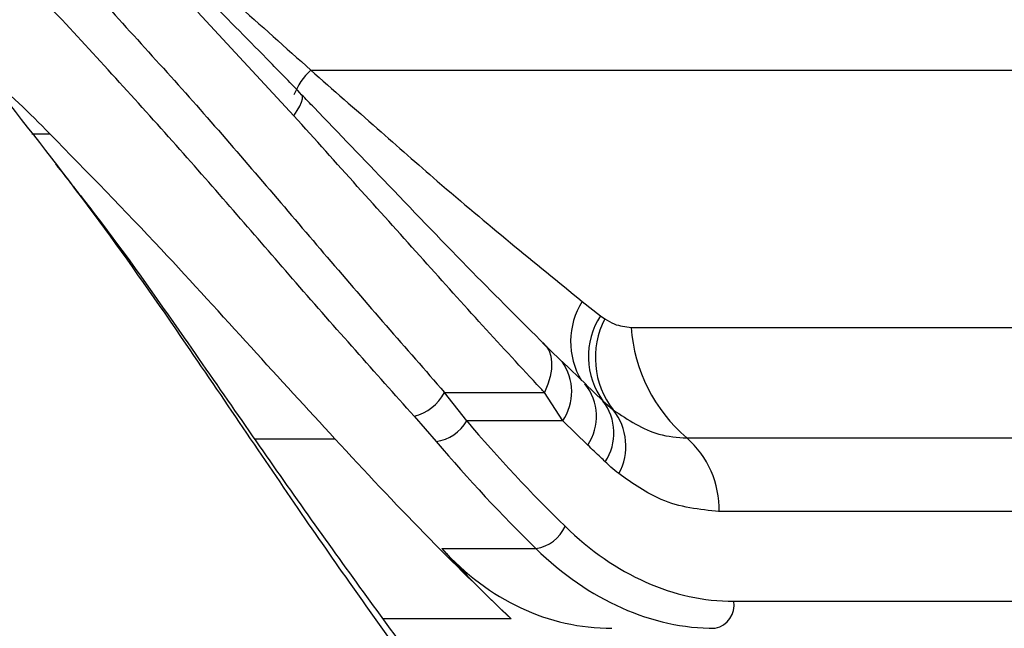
# Paper-space layout '3M DUO Surface Plate' of a CAD drawing. Header units: millimetres. Extents: x 10 to 10348, y 20 to 7979.
# Tile 23 of 117: x 3548 to 3571, y 2815 to 2829. Entities that reach past the tile are written whole.
import ezdxf

# ---------------------------------------------------------------- set-up
doc = ezdxf.new("R2010")
doc.units = ezdxf.units.MM
doc.layers.add('COMPONENT_GEOMETRY', color=7, linetype='Continuous')
doc.styles.add('SLDTEXTSTYLE0', font='TXT', dxfattribs={"width": 0.75})
doc.dimstyles.new('SLDDIMSTYLE0', dxfattribs={"dimtxt": 75, "dimasz": 3.302, "dimexe": 0, "dimexo": 0.0625, "dimgap": 18.75, "dimtad": 0, "dimtih": 1, "dimtoh": 1, "dimdec": 1, "dimrnd": 1e-09, "dimzin": 12, "dimdsep": 46, "dimtxsty": 'SLDTEXTSTYLE0', "dimsah": 1, "dimcen": 0.09, "dimadec": 0, "dimazin": 3, "dimtfac": 1, "dimtdec": 1, "dimtofl": 0, "dimtmove": 0, "dimatfit": 3, "dimfxl": 1, "dimfrac": 2, "dimtolj": 1, "dimtzin": 12, "dimarcsym": 0})

# ---------------------------------------------------------------- blocks, each defined once
blk = doc.blocks.new('_D_14')
at = {"layer": 'COMPONENT_GEOMETRY', "color": 7}
for p, q in [((3604.472, 3861.899), (417.277, 3861.899)), ((420.452, 3861.899), (420.452, 2461.18)), ((420.452, 941.399), (420.452, 2342.118)), ((3455.96, 941.399), (417.277, 941.399))]:
    blk.add_line(p, q, dxfattribs=at)
for points in [[(420.452, 3861.899), (419.944, 3858.597), (420.96, 3858.597)], [(420.452, 941.399), (420.96, 944.701), (419.944, 944.701)]]:
    blk.add_solid(points, dxfattribs=at)
at = {"layer": 'COMPONENT_GEOMETRY', "color": 7, "insert": (268.057, 2438.798), "char_height": 75, "attachment_point": 1, "style": 'SLDTEXTSTYLE0'}
blk.add_mtext('2920.5', dxfattribs=at)

psp = doc.layouts.new('3M DUO Surface Plate')

# ---------------------------------------------------------------- linework, layer by layer
at = {"color": 7, "linetype": 'Continuous', "lineweight": 25}
for p, q in [((3554.399, 2826.682), (3552.187, 2829.063)), ((3554.784, 2827.732), (3574.407, 2827.732)), ((3561.025, 2822.417), (3561.444, 2822.089)), ((3561.444, 2822.089), (3561.54, 2822.019)), ((3562.149, 2821.823), (3575.285, 2821.823)), ((3560.108, 2821.47), (3560.508, 2821.081)), ((3560.508, 2821.081), (3560.559, 2821.036)), ((3561.12, 2820.504), (3560.562, 2821.037)), ((3561.088, 2820.523), (3561.5, 2820.132)), ((3557.859, 2820.327), (3560.157, 2820.327)), ((3558.369, 2819.675), (3557.859, 2820.327)), ((3560.575, 2819.675), (3560.157, 2820.327)), ((3561.5, 2820.132), (3561.734, 2819.926)), ((3557.158, 2819.78), (3557.669, 2819.199)), ((3560.575, 2819.675), (3558.369, 2819.675)), ((3561.15, 2819.119), (3560.575, 2819.675)), ((3563.426, 2819.283), (3576.562, 2819.283)), ((3577.308, 2817.59), (3564.171, 2817.59)), ((3557.798, 2816.741), (3559.961, 2816.741)), ((3564.505, 2815.532), (3581.998, 2815.532))]:
    psp.add_line(p, q, dxfattribs=at)
at = {"color": 8, "linetype": 'Continuous', "lineweight": 25}
for p, q in [((3548.375, 2826.269), (3548.786, 2826.269)), ((3553.494, 2819.262), (3555.34, 2819.262)), ((3559.389, 2815.129), (3556.446, 2815.129))]:
    psp.add_line(p, q, dxfattribs=at)
at = {"color": 8, "linetype": 'Continuous', "lineweight": 25, "flags": 128}
psp.add_lwpolyline([(3554.399, 2826.682), (3554.475, 2826.8), (3554.533, 2826.904), (3554.573, 2826.994), (3554.594, 2827.068), (3554.596, 2827.125), (3554.579, 2827.164), (3554.575, 2827.167)], dxfattribs=at)
at = {"color": 7, "linetype": 'Continuous', "lineweight": 25, "flags": 128}
psp.add_lwpolyline([(3560.108, 2821.47), (3560.196, 2821.389), (3560.261, 2821.286), (3560.303, 2821.164), (3560.321, 2821.023), (3560.316, 2820.866), (3560.286, 2820.696), (3560.233, 2820.516), (3560.157, 2820.327)], dxfattribs=at)
at = {"color": 8, "linetype": 'Continuous', "lineweight": 25}
for centre, radius, start, end in [((3555.837, 2826.603), 1.544, 132.9589, 158.7751), ((3562.482, 2821.493), 1.725, 147.6052, 211.0299), ((3559.604, 2820.345), 1.179, 325.4169, 35.8687)]:
    psp.add_arc(centre, radius, start, end, dxfattribs=at)
at = {"color": 7, "linetype": 'Continuous', "lineweight": 25}
for centre, radius, start, end in [((3562.888, 2821.151), 1.722, 146.9979, 216.2937), ((3563.292, 2821.126), 1.966, 152.9954, 217.5866), ((3565.823, 2822.078), 3.682, 183.9756, 229.3887), ((3560.17, 2819.779), 1.181, 326.0476, 39.0243), ((3556.893, 2820.843), 1.095, 284.0058, 331.8923), ((3560.557, 2819.397), 1.195, 326.4096, 37.918), ((3560.707, 2819.098), 1.32, 331.2523, 38.9132), ((3557.533, 2820.15), 0.961, 278.1206, 330.3859), ((3561.979, 2817.635), 2.193, 358.8134, 48.7301), ((3559.827, 2817.61), 0.879, 278.8053, 335.9825), ((3563.97, 2815.442), 0.543, 281.8104, 9.5356)]:
    psp.add_arc(centre, radius, start, end, dxfattribs=at)
for centre, major_axis, ratio, start_param, end_param in [((3576.98, 2851.714), (-2.079, 42.156), 0.706247, 2.398562, 2.492116), ((3576.556, 2851.693), (-2.079, 42.757), 0.70627, 2.399047, 2.492601), ((3564.273, 2824.932), (-0.463, 9.394), 0.706247, 2.492116, 3.106771), ((3578.467, 2851.693), (7.703, 42.445), 0.695466, 2.652484, 2.72124), ((3562.629, 2824.911), (1.8, 9.921), 0.695466, 2.652484, 3.267139), ((3563.849, 2824.911), (-0.463, 9.995), 0.706346, 2.494194, 3.108849)]:
    psp.add_ellipse(centre, major_axis=major_axis, ratio=ratio, start_param=start_param, end_param=end_param, dxfattribs=at)
for points, knots in [([(3574.407, 2827.732), (3574.051, 2828.472), (3573.333, 2829.964), (3571.757, 2832.283), (3570.384, 2833.542), (3569.554, 2834.303)], [0, 0, 0, 0, 0.279346, 0.564006, 1, 1, 1, 1]), ([(3549.07, 2828.889), (3548.46, 2829.49), (3547.117, 2830.814), (3544.799, 2832.348), (3543.235, 2832.703), (3542.454, 2832.88)], [0, 0, 0, 0, 0.294215, 0.647739, 1, 1, 1, 1]), ([(3549.774, 2829.559), (3550.688, 2828.557), (3552.547, 2826.521), (3555.233, 2823.335), (3556.968, 2821.347), (3557.859, 2820.327)], [0, 0, 0, 0, 0.32022, 0.650979, 1, 1, 1, 1]), ([(3552.81, 2829.485), (3552.89, 2829.416), (3553.554, 2828.835), (3554.209, 2828.248), (3554.784, 2827.732)], [0, 0, 0, 0, 0.120521, 1, 1, 1, 1]), ([(3554.575, 2827.167), (3554.337, 2827.414), (3553.633, 2828.143), (3552.906, 2828.872), (3552.426, 2829.354)], [0, 0, 0, 0, 0.338899, 1, 1, 1, 1]), ([(3557.158, 2819.78), (3556.262, 2820.786), (3554.547, 2822.711), (3551.862, 2825.849), (3550.01, 2827.866), (3549.07, 2828.889)], [0, 0, 0, 0, 0.350471, 0.670401, 1, 1, 1, 1]), ([(3548.786, 2826.269), (3548.315, 2826.749), (3547.812, 2827.262), (3547.255, 2827.625), (3547.22, 2827.648)], [0, 0, 0, 0, 0.93744, 1, 1, 1, 1]), ([(3554.784, 2827.732), (3555.297, 2827.283), (3556.284, 2826.416), (3558.394, 2824.557), (3559.928, 2823.31), (3561.025, 2822.417)], [0, 0, 0, 0, 0.2348146, 0.4528826, 1, 1, 1, 1]), ([(3560.162, 2821.427), (3559.611, 2821.975), (3558.441, 2823.14), (3556.67, 2824.985), (3555.35, 2826.368), (3554.67, 2827.068), (3554.575, 2827.167)], [0, 0, 0, 0, 0.307697, 0.654133, 0.951441, 1, 1, 1, 1]), ([(3557.124, 2813.931), (3556.313, 2815.068), (3554.661, 2817.382), (3552.251, 2820.982), (3549.928, 2824.315), (3548.464, 2826.185), (3547.72, 2827.134)], [0, 0, 0, 0, 0.288067, 0.586643, 0.790184, 1, 1, 1, 1]), ([(3560.157, 2820.327), (3560.1, 2820.388), (3559.162, 2821.389), (3557.293, 2823.459), (3555.372, 2825.599), (3554.399, 2826.682)], [0, 0, 0, 0, 0.031353, 0.509611, 1, 1, 1, 1]), ([(3555.34, 2819.262), (3554.704, 2819.955), (3553.42, 2821.352), (3551.259, 2823.742), (3549.651, 2825.385), (3548.786, 2826.269)], [0, 0, 0, 0, 0.31219, 0.629835, 1, 1, 1, 1]), ([(3548.916, 2825.578), (3549.227, 2825.186), (3550.264, 2823.877), (3552.139, 2821.218), (3554.543, 2817.723), (3556.171, 2815.496), (3557.002, 2814.36)], [0, 0, 0, 0, 0.101056, 0.33735, 0.6619, 1, 1, 1, 1]), ([(3561.54, 2822.019), (3561.612, 2821.976), (3561.811, 2821.857), (3562.018, 2821.836), (3562.149, 2821.823)], [0, 0, 0, 0, 0.36292, 1, 1, 1, 1]), ([(3561.734, 2819.926), (3562.079, 2819.699), (3562.624, 2819.339), (3563.21, 2819.298), (3563.426, 2819.283)], [0, 0, 0, 0, 0.632591, 1, 1, 1, 1]), ([(3555.34, 2819.262), (3556.031, 2818.52), (3557.421, 2817.025), (3558.73, 2815.764), (3559.389, 2815.129)], [0, 0, 0, 0, 0.496443, 1, 1, 1, 1]), ([(3561.553, 2818.736), (3561.519, 2818.768), (3561.384, 2818.896), (3561.25, 2819.024), (3561.15, 2819.119)], [0, 0, 0, 0, 0.254448, 1, 1, 1, 1]), ([(3561.864, 2818.463), (3561.804, 2818.513), (3561.699, 2818.6), (3561.597, 2818.695), (3561.553, 2818.736)], [0, 0, 0, 0, 0.570607, 1, 1, 1, 1]), ([(3564.171, 2817.59), (3563.719, 2817.638), (3562.913, 2817.725), (3562.184, 2818.238), (3561.864, 2818.463)], [0, 0, 0, 0, 0.561369, 1, 1, 1, 1])]:
    psp.add_open_spline(points, degree=3, knots=knots, dxfattribs=at)

# ---------------------------------------------------------------- dimensions: what is measured, and where the dimension line sits
at = {"layer": 'COMPONENT_GEOMETRY', "color": 7}
dim = psp.add_linear_dim(base=(420.452, 941.399), p1=(3605.742, 3861.899), p2=(3457.23, 941.399), angle=90, dimstyle='SLDDIMSTYLE0', dxfattribs=at)
dim.commit()
dim.dimension.update_dxf_attribs({"geometry": '_D_14', "text_midpoint": (420.452, 2401.649), "dimtype": 160})

doc.saveas('drawing.dxf')
